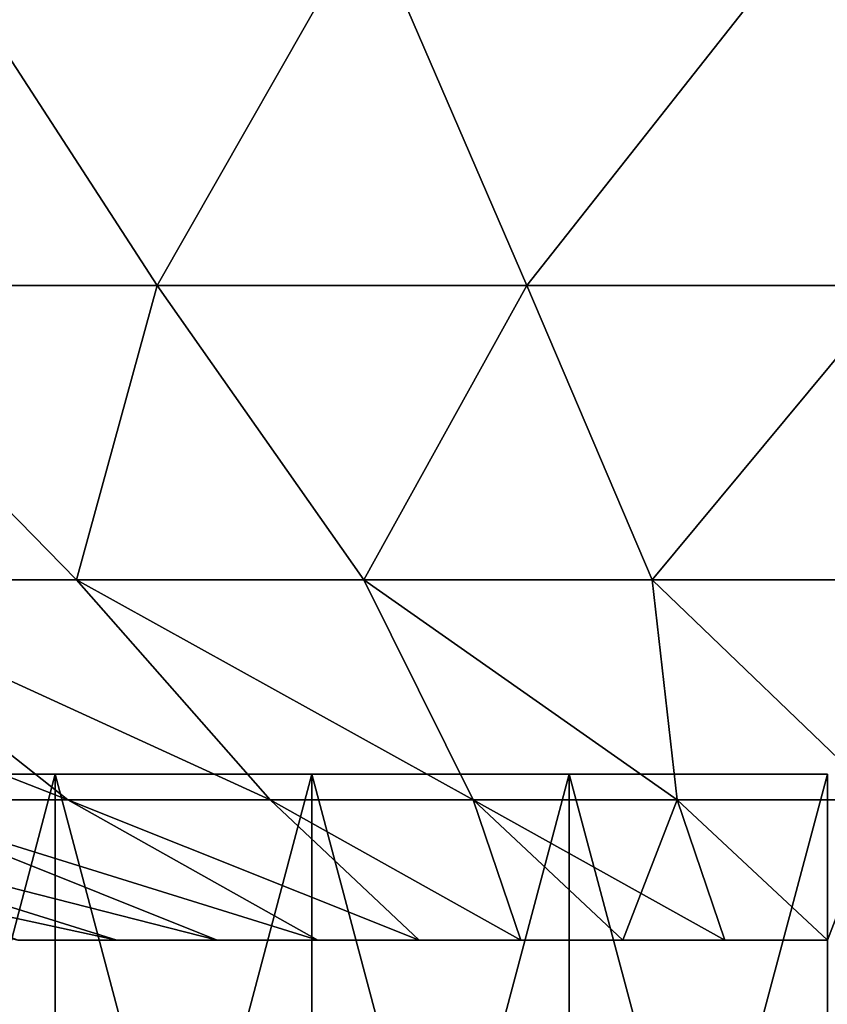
# Model space of a CAD drawing. Header units: millimetres. Extents: x -125 to 125, y 3898 to 4025.
# Tile 69 of 256: x -1.68 to 0, y 3900.04 to 3902.08. Entities that reach past the tile are written whole.
import ezdxf

# ---------------------------------------------------------------- set-up
doc = ezdxf.new("R2010")
doc.units = ezdxf.units.MM
doc.header["$LTSCALE"] = 2.2935
for name, color, linetype in [('2', 7, 'CONTINUOUS'), ('3', 7, 'CONTINUOUS'), ('8', 7, 'CONTINUOUS')]:
    doc.layers.add(name, color=color, linetype=linetype)

msp = doc.modelspace()

# ---------------------------------------------------------------- linework, layer by layer
at = {"layer": '2', "color": 36, "linetype": 'Continuous', "true_color": 0x833d1e}
for points in [[(-1.3926, 3901.5297, 19.4461), (-1.8898, 3902.296, 23.7732), (-2.1586, 3901.5297, 19.3761), (-1.3926, 3901.5297, 19.4461)], [(-0.9555, 3902.296, 23.8291), (-1.8898, 3902.296, 23.7732), (-1.3926, 3901.5297, 19.4461), (-0.9555, 3902.296, 23.8291)], [(-0.6245, 3901.5297, 19.4859), (-0.9555, 3902.296, 23.8291), (-1.3926, 3901.5297, 19.4461), (-0.6245, 3901.5297, 19.4859)], [(-0.0198, 3902.296, 23.8482), (-0.9555, 3902.296, 23.8291), (-0.6245, 3901.5297, 19.4859), (-0.0198, 3902.296, 23.8482)], [(0.1446, 3901.5297, 19.4954), (-0.0198, 3902.296, 23.8482), (-0.6245, 3901.5297, 19.4859), (0.1446, 3901.5297, 19.4954)], [(0.916, 3902.296, 23.8306), (-0.0198, 3902.296, 23.8482), (0.1446, 3901.5297, 19.4954), (0.916, 3902.296, 23.8306)], [(-1.3926, 3901.5297, 19.4461), (-2.1586, 3901.5297, 19.3761), (-1.5604, 3900.9177, 15.0386), (-1.3926, 3901.5297, 19.4461)], [(-1.5604, 3900.9177, 15.0386), (-2.1586, 3901.5297, 19.3761), (-2.1555, 3900.9177, 14.9649), (-1.5604, 3900.9177, 15.0386)], [(-0.9629, 3900.9177, 15.0886), (-1.3926, 3901.5297, 19.4461), (-1.5604, 3900.9177, 15.0386), (-0.9629, 3900.9177, 15.0886)], [(-0.6245, 3901.5297, 19.4859), (-1.3926, 3901.5297, 19.4461), (-0.9629, 3900.9177, 15.0886), (-0.6245, 3901.5297, 19.4859)], [(-0.3639, 3900.9177, 15.1149), (-0.6245, 3901.5297, 19.4859), (-0.9629, 3900.9177, 15.0886), (-0.3639, 3900.9177, 15.1149)], [(0.1446, 3901.5297, 19.4954), (-0.6245, 3901.5297, 19.4859), (-0.3639, 3900.9177, 15.1149), (0.1446, 3901.5297, 19.4954)], [(0.2356, 3900.9177, 15.1175), (0.1446, 3901.5297, 19.4954), (-0.3639, 3900.9177, 15.1149), (0.2356, 3900.9177, 15.1175)], [(-2.1555, 3900.9177, 14.9649), (-2.7471, 3900.9177, 14.8676), (-1.5783, 3900.4608, 10.607), (-2.1555, 3900.9177, 14.9649)], [(-1.5783, 3900.4608, 10.607), (-2.7471, 3900.9177, 14.8676), (-1.9963, 3900.4608, 10.5363), (-1.5783, 3900.4608, 10.607)], [(-1.5604, 3900.9177, 15.0386), (-2.1555, 3900.9177, 14.9649), (-1.1579, 3900.4608, 10.6611), (-1.5604, 3900.9177, 15.0386)], [(-1.1579, 3900.4608, 10.6611), (-2.1555, 3900.9177, 14.9649), (-1.5783, 3900.4608, 10.607), (-1.1579, 3900.4608, 10.6611)], [(-0.9629, 3900.9177, 15.0886), (-1.5604, 3900.9177, 15.0386), (-0.7357, 3900.4608, 10.6985), (-0.9629, 3900.9177, 15.0886)], [(-0.7357, 3900.4608, 10.6985), (-1.5604, 3900.9177, 15.0386), (-1.1579, 3900.4608, 10.6611), (-0.7357, 3900.4608, 10.6985)], [(-0.3639, 3900.9177, 15.1149), (-0.9629, 3900.9177, 15.0886), (-0.3123, 3900.4608, 10.7192), (-0.3639, 3900.9177, 15.1149)], [(-0.3123, 3900.4608, 10.7192), (-0.9629, 3900.9177, 15.0886), (-0.7357, 3900.4608, 10.6985), (-0.3123, 3900.4608, 10.7192)], [(0.2356, 3900.9177, 15.1175), (-0.3639, 3900.9177, 15.1149), (0.1116, 3900.4608, 10.7232), (0.2356, 3900.9177, 15.1175)], [(0.1116, 3900.4608, 10.7232), (-0.3639, 3900.9177, 15.1149), (-0.3123, 3900.4608, 10.7192), (0.1116, 3900.4608, 10.7232)], [(-2.4111, 3900.4608, 10.4492), (-2.8222, 3900.4608, 10.3457), (-1.476, 3900.1691, 6.3302), (-2.4111, 3900.4608, 10.4492)], [(-1.476, 3900.1691, 6.3302), (-2.8222, 3900.4608, 10.3457), (-1.6823, 3900.1691, 6.2785), (-1.476, 3900.1691, 6.3302)], [(-1.9963, 3900.4608, 10.5363), (-2.4111, 3900.4608, 10.4492), (-1.2681, 3900.1691, 6.3751), (-1.9963, 3900.4608, 10.5363)], [(-1.2681, 3900.1691, 6.3751), (-2.4111, 3900.4608, 10.4492), (-1.476, 3900.1691, 6.3302), (-1.2681, 3900.1691, 6.3751)], [(-1.5783, 3900.4608, 10.607), (-1.9963, 3900.4608, 10.5363), (-1.0588, 3900.1691, 6.4132), (-1.5783, 3900.4608, 10.607)], [(-1.0588, 3900.1691, 6.4132), (-1.9963, 3900.4608, 10.5363), (-1.2681, 3900.1691, 6.3751), (-1.0588, 3900.1691, 6.4132)], [(-1.1579, 3900.4608, 10.6611), (-1.5783, 3900.4608, 10.607), (-0.8484, 3900.1691, 6.4444), (-1.1579, 3900.4608, 10.6611)], [(-0.8484, 3900.1691, 6.4444), (-1.5783, 3900.4608, 10.607), (-1.0588, 3900.1691, 6.4132), (-0.8484, 3900.1691, 6.4444)], [(-0.7357, 3900.4608, 10.6985), (-1.1579, 3900.4608, 10.6611), (-0.6371, 3900.1691, 6.4687), (-0.7357, 3900.4608, 10.6985)], [(-0.6371, 3900.1691, 6.4687), (-1.1579, 3900.4608, 10.6611), (-0.8484, 3900.1691, 6.4444), (-0.6371, 3900.1691, 6.4687)], [(-0.3123, 3900.4608, 10.7192), (-0.7357, 3900.4608, 10.6985), (-0.2127, 3900.1691, 6.4965), (-0.3123, 3900.4608, 10.7192)], [(-0.2127, 3900.1691, 6.4965), (-0.7357, 3900.4608, 10.6985), (-0.4251, 3900.1691, 6.4861), (-0.2127, 3900.1691, 6.4965)], [(-0.4251, 3900.1691, 6.4861), (-0.7357, 3900.4608, 10.6985), (-0.6371, 3900.1691, 6.4687), (-0.4251, 3900.1691, 6.4861)], [(0.1116, 3900.4608, 10.7232), (-0.3123, 3900.4608, 10.7192), (0, 3900.1691, 6.5), (0.1116, 3900.4608, 10.7232)], [(0, 3900.1691, 6.5), (-0.3123, 3900.4608, 10.7192), (-0.2127, 3900.1691, 6.4965), (0, 3900.1691, 6.5)]]:
    msp.add_3dface(points, dxfattribs=at)
at = {"layer": '3', "color": 36, "linetype": 'Continuous', "true_color": 0x833d1e}
for points in [[(-1.3926, 3901.5297, -19.4461), (-2.1586, 3901.5297, -19.3761), (-1.8898, 3902.296, -23.7732), (-1.3926, 3901.5297, -19.4461)], [(-0.9555, 3902.296, -23.8291), (-1.3926, 3901.5297, -19.4461), (-1.8898, 3902.296, -23.7732), (-0.9555, 3902.296, -23.8291)], [(-0.6245, 3901.5297, -19.4859), (-1.3926, 3901.5297, -19.4461), (-0.9555, 3902.296, -23.8291), (-0.6245, 3901.5297, -19.4859)], [(-0.0198, 3902.296, -23.8482), (-0.6245, 3901.5297, -19.4859), (-0.9555, 3902.296, -23.8291), (-0.0198, 3902.296, -23.8482)], [(0.1446, 3901.5297, -19.4954), (-0.6245, 3901.5297, -19.4859), (-0.0198, 3902.296, -23.8482), (0.1446, 3901.5297, -19.4954)], [(0.916, 3902.296, -23.8306), (0.1446, 3901.5297, -19.4954), (-0.0198, 3902.296, -23.8482), (0.916, 3902.296, -23.8306)], [(-1.5604, 3900.9177, -15.0386), (-2.1555, 3900.9177, -14.9649), (-2.1586, 3901.5297, -19.3761), (-1.5604, 3900.9177, -15.0386)], [(-1.3926, 3901.5297, -19.4461), (-1.5604, 3900.9177, -15.0386), (-2.1586, 3901.5297, -19.3761), (-1.3926, 3901.5297, -19.4461)], [(-0.9629, 3900.9177, -15.0886), (-1.5604, 3900.9177, -15.0386), (-1.3926, 3901.5297, -19.4461), (-0.9629, 3900.9177, -15.0886)], [(-0.6245, 3901.5297, -19.4859), (-0.9629, 3900.9177, -15.0886), (-1.3926, 3901.5297, -19.4461), (-0.6245, 3901.5297, -19.4859)], [(-0.3639, 3900.9177, -15.1149), (-0.9629, 3900.9177, -15.0886), (-0.6245, 3901.5297, -19.4859), (-0.3639, 3900.9177, -15.1149)], [(0.1446, 3901.5297, -19.4954), (-0.3639, 3900.9177, -15.1149), (-0.6245, 3901.5297, -19.4859), (0.1446, 3901.5297, -19.4954)], [(0.2356, 3900.9177, -15.1175), (-0.3639, 3900.9177, -15.1149), (0.1446, 3901.5297, -19.4954), (0.2356, 3900.9177, -15.1175)], [(-1.5783, 3900.4608, -10.607), (-1.9963, 3900.4608, -10.5363), (-2.7471, 3900.9177, -14.8676), (-1.5783, 3900.4608, -10.607)], [(-2.1555, 3900.9177, -14.9649), (-1.5783, 3900.4608, -10.607), (-2.7471, 3900.9177, -14.8676), (-2.1555, 3900.9177, -14.9649)], [(-1.1579, 3900.4608, -10.6611), (-1.5783, 3900.4608, -10.607), (-2.1555, 3900.9177, -14.9649), (-1.1579, 3900.4608, -10.6611)], [(-1.5604, 3900.9177, -15.0386), (-1.1579, 3900.4608, -10.6611), (-2.1555, 3900.9177, -14.9649), (-1.5604, 3900.9177, -15.0386)], [(-0.7357, 3900.4608, -10.6985), (-1.1579, 3900.4608, -10.6611), (-1.5604, 3900.9177, -15.0386), (-0.7357, 3900.4608, -10.6985)], [(-0.9629, 3900.9177, -15.0886), (-0.7357, 3900.4608, -10.6985), (-1.5604, 3900.9177, -15.0386), (-0.9629, 3900.9177, -15.0886)], [(-0.3123, 3900.4608, -10.7192), (-0.7357, 3900.4608, -10.6985), (-0.9629, 3900.9177, -15.0886), (-0.3123, 3900.4608, -10.7192)], [(-0.3639, 3900.9177, -15.1149), (-0.3123, 3900.4608, -10.7192), (-0.9629, 3900.9177, -15.0886), (-0.3639, 3900.9177, -15.1149)], [(0.1116, 3900.4608, -10.7232), (-0.3123, 3900.4608, -10.7192), (-0.3639, 3900.9177, -15.1149), (0.1116, 3900.4608, -10.7232)], [(0.2356, 3900.9177, -15.1175), (0.1116, 3900.4608, -10.7232), (-0.3639, 3900.9177, -15.1149), (0.2356, 3900.9177, -15.1175)], [(-1.476, 3900.1691, -6.3302), (-1.6823, 3900.1691, -6.2785), (-2.4111, 3900.4608, -10.4492), (-1.476, 3900.1691, -6.3302)], [(-1.2681, 3900.1691, -6.3751), (-1.476, 3900.1691, -6.3302), (-2.4111, 3900.4608, -10.4492), (-1.2681, 3900.1691, -6.3751)], [(-1.9963, 3900.4608, -10.5363), (-1.2681, 3900.1691, -6.3751), (-2.4111, 3900.4608, -10.4492), (-1.9963, 3900.4608, -10.5363)], [(-1.0588, 3900.1691, -6.4132), (-1.2681, 3900.1691, -6.3751), (-1.9963, 3900.4608, -10.5363), (-1.0588, 3900.1691, -6.4132)], [(-1.5783, 3900.4608, -10.607), (-1.0588, 3900.1691, -6.4132), (-1.9963, 3900.4608, -10.5363), (-1.5783, 3900.4608, -10.607)], [(-0.8484, 3900.1691, -6.4444), (-1.0588, 3900.1691, -6.4132), (-1.5783, 3900.4608, -10.607), (-0.8484, 3900.1691, -6.4444)], [(-1.1579, 3900.4608, -10.6611), (-0.8484, 3900.1691, -6.4444), (-1.5783, 3900.4608, -10.607), (-1.1579, 3900.4608, -10.6611)], [(-0.6371, 3900.1691, -6.4687), (-0.8484, 3900.1691, -6.4444), (-1.1579, 3900.4608, -10.6611), (-0.6371, 3900.1691, -6.4687)], [(-0.7357, 3900.4608, -10.6985), (-0.6371, 3900.1691, -6.4687), (-1.1579, 3900.4608, -10.6611), (-0.7357, 3900.4608, -10.6985)], [(-0.4251, 3900.1691, -6.4861), (-0.6371, 3900.1691, -6.4687), (-0.7357, 3900.4608, -10.6985), (-0.4251, 3900.1691, -6.4861)], [(-0.3123, 3900.4608, -10.7192), (-0.4251, 3900.1691, -6.4861), (-0.7357, 3900.4608, -10.6985), (-0.3123, 3900.4608, -10.7192)], [(-0.2127, 3900.1691, -6.4965), (-0.4251, 3900.1691, -6.4861), (-0.3123, 3900.4608, -10.7192), (-0.2127, 3900.1691, -6.4965)], [(0, 3900.1691, -6.5), (-0.2127, 3900.1691, -6.4965), (-0.3123, 3900.4608, -10.7192), (0, 3900.1691, -6.5)], [(0.1116, 3900.4608, -10.7232), (0, 3900.1691, -6.5), (-0.3123, 3900.4608, -10.7192), (0.1116, 3900.4608, -10.7232)]]:
    msp.add_3dface(points, dxfattribs=at)
at = {"layer": '8', "color": 18, "linetype": 'Continuous', "true_color": 0x090909}
for points in [[(-2.1345, 3900.5144, -12.3164), (-1.6043, 3900.5144, -12.3966), (-2.1345, 3898.5045, -12.3164), (-2.1345, 3900.5144, -12.3164)], [(-2.1345, 3898.5045, -12.3164), (-1.6043, 3900.5144, -12.3966), (-1.6043, 3898.5045, -12.3966), (-2.1345, 3898.5045, -12.3164)], [(-1.6043, 3900.5144, 12.3966), (-2.1345, 3900.5144, 12.3164), (-1.6043, 3898.5045, 12.3966), (-1.6043, 3900.5144, 12.3966)], [(-1.6043, 3898.5045, 12.3966), (-2.1345, 3900.5144, 12.3164), (-2.1345, 3898.5045, 12.3164), (-1.6043, 3898.5045, 12.3966)], [(-1.6043, 3900.5144, -12.3966), (-1.0712, 3900.5144, -12.454), (-1.6043, 3898.5045, -12.3966), (-1.6043, 3900.5144, -12.3966)], [(-1.6043, 3898.5045, -12.3966), (-1.0712, 3900.5144, -12.454), (-1.0712, 3898.5045, -12.454), (-1.6043, 3898.5045, -12.3966)], [(-1.0712, 3900.5144, 12.454), (-1.6043, 3900.5144, 12.3966), (-1.0712, 3898.5045, 12.454), (-1.0712, 3900.5144, 12.454)], [(-1.0712, 3898.5045, 12.454), (-1.6043, 3900.5144, 12.3966), (-1.6043, 3898.5045, 12.3966), (-1.0712, 3898.5045, 12.454)], [(-1.0712, 3900.5144, -12.454), (-0.5361, 3900.5144, -12.4885), (-1.0712, 3898.5045, -12.454), (-1.0712, 3900.5144, -12.454)], [(-1.0712, 3898.5045, -12.454), (-0.5361, 3900.5144, -12.4885), (-0.5361, 3898.5045, -12.4885), (-1.0712, 3898.5045, -12.454)], [(-0.5361, 3900.5144, 12.4885), (-1.0712, 3900.5144, 12.454), (-0.5361, 3898.5045, 12.4885), (-0.5361, 3900.5144, 12.4885)], [(-0.5361, 3898.5045, 12.4885), (-1.0712, 3900.5144, 12.454), (-1.0712, 3898.5045, 12.454), (-0.5361, 3898.5045, 12.4885)], [(-0.5361, 3900.5144, -12.4885), (0, 3900.5144, -12.5), (-0.5361, 3898.5045, -12.4885), (-0.5361, 3900.5144, -12.4885)], [(-0.5361, 3898.5045, -12.4885), (0, 3900.5144, -12.5), (0, 3898.5045, -12.5), (-0.5361, 3898.5045, -12.4885)], [(0, 3900.5144, 12.5), (-0.5361, 3900.5144, 12.4885), (0, 3898.5045, 12.5), (0, 3900.5144, 12.5)], [(0, 3898.5045, 12.5), (-0.5361, 3900.5144, 12.4885), (-0.5361, 3898.5045, 12.4885), (0, 3898.5045, 12.5)]]:
    msp.add_3dface(points, dxfattribs=at)

doc.saveas('drawing.dxf')
